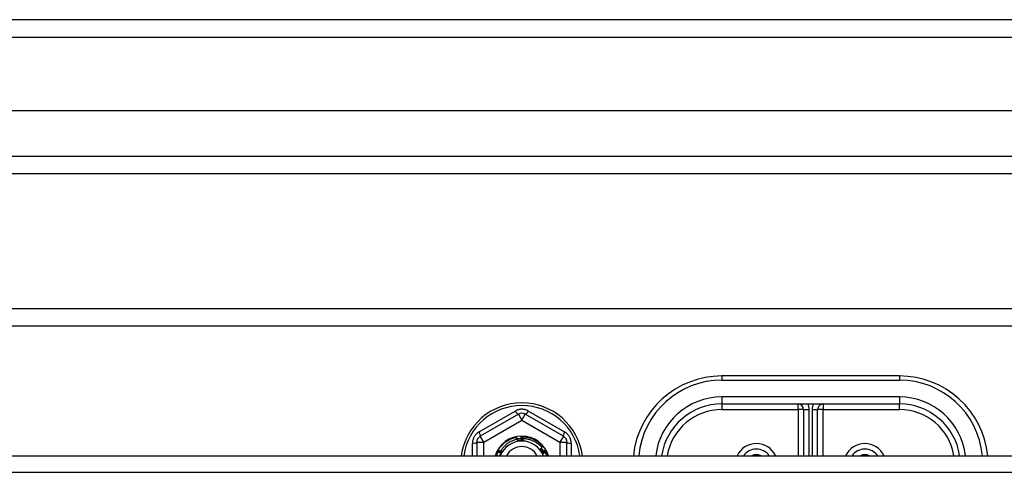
# Model space of a CAD drawing. Header units: inches. Extents: x 96 to 240, y 74 to 100.
# Tile 52 of 65: x 204.16 to 209.7, y 96.66 to 99.2. Entities that reach past the tile are written whole.
import ezdxf

# ---------------------------------------------------------------- set-up
doc = ezdxf.new("R2010")
doc.units = ezdxf.units.IN
doc.header["$MEASUREMENT"] = 0
doc.layers.add('Visible Edges(ANSI)', color=7, linetype='Continuous', lineweight=25)
doc.layers.add('Visible Tangent Edges(ANSI)', color=7, linetype='Continuous', lineweight=25)

msp = doc.modelspace()

# ---------------------------------------------------------------- linework, layer by layer
at = {"layer": 'Visible Edges(ANSI)'}
for p, q in [((240.0087, 99.202), (168.2067, 99.202)), ((239.399, 98.6902), (168.8163, 98.6902)), ((239.2105, 98.3358), (169.0048, 98.3358)), ((233.9827, 97.577), (183.2327, 97.577)), ((209.1077, 97.199), (208.1077, 97.199)), ((208.1077, 97.0415), (209.1077, 97.0415)), ((206.963, 96.9838), (206.7484, 96.86)), ((207.2169, 96.86), (207.0023, 96.9838)), ((208.5683, 97.01), (208.5683, 96.7505)), ((208.647, 96.7505), (208.647, 97.01)), ((206.9797, 96.8575), (206.9801, 96.8575)), ((206.9848, 96.8575), (206.9852, 96.8575)), ((206.7287, 96.8259), (206.7287, 96.7505)), ((207.2366, 96.7505), (207.2366, 96.8259)), ((168.9738, 96.7505), (238.6077, 96.7505)), ((206.8469, 96.7779), (206.8471, 96.7783)), ((206.8495, 96.7823), (206.8497, 96.7827)), ((207.1154, 96.783), (207.1156, 96.7826)), ((207.118, 96.7786), (207.1182, 96.7782))]:
    msp.add_line(p, q, dxfattribs=at)
at = {"layer": 'Visible Edges(ANSI)', "flags": 128}
for points in [[(206.8497, 96.7827), (206.8526, 96.7873), (206.8557, 96.7918), (206.8589, 96.7962), (206.8623, 96.8004), (206.8658, 96.8046), (206.8695, 96.8086), (206.8733, 96.8125), (206.8772, 96.8163), (206.8813, 96.8199), (206.8855, 96.8234), (206.8898, 96.8267), (206.8942, 96.8299), (206.8987, 96.8329), (206.9033, 96.8357), (206.9081, 96.8384), (206.9129, 96.841), (206.9178, 96.8433), (206.9228, 96.8455), (206.9278, 96.8475), (206.933, 96.8493), (206.9382, 96.851), (206.9434, 96.8525), (206.9487, 96.8537), (206.954, 96.8548)], [(206.9562, 96.843), (206.9561, 96.8435), (206.956, 96.844), (206.9559, 96.8445), (206.9558, 96.845), (206.9557, 96.8455), (206.9557, 96.846), (206.9556, 96.8464), (206.9555, 96.8469), (206.9554, 96.8474), (206.9553, 96.8479), (206.9552, 96.8484), (206.9551, 96.8489), (206.955, 96.8494), (206.9549, 96.8499), (206.9548, 96.8504), (206.9548, 96.8509), (206.9547, 96.8514), (206.9546, 96.8519), (206.9545, 96.8524), (206.9544, 96.8529), (206.9543, 96.8534), (206.9542, 96.8538), (206.9541, 96.8543), (206.954, 96.8548)], [(206.9557, 96.8458), (206.9567, 96.846), (206.9577, 96.8462), (206.9587, 96.8463), (206.9597, 96.8464), (206.9607, 96.8466), (206.9617, 96.8467), (206.9627, 96.8468), (206.9637, 96.8469), (206.9647, 96.847), (206.9657, 96.8471), (206.9668, 96.8472), (206.9678, 96.8473), (206.9688, 96.8473), (206.9698, 96.8474), (206.9708, 96.8475), (206.9718, 96.8475), (206.9728, 96.8476), (206.9738, 96.8476), (206.9749, 96.8476), (206.9759, 96.8477), (206.9769, 96.8477), (206.9779, 96.8477), (206.9789, 96.8477), (206.9799, 96.8477)], [(206.9774, 96.8477), (206.9775, 96.8471), (206.9777, 96.8466), (206.9778, 96.8461), (206.9779, 96.8455), (206.9781, 96.845), (206.9782, 96.8445), (206.9783, 96.8439), (206.9784, 96.8434), (206.9786, 96.8429), (206.9787, 96.8423), (206.9788, 96.8418), (206.9789, 96.8413), (206.9791, 96.8407), (206.9792, 96.8402), (206.9793, 96.8397), (206.9794, 96.8391), (206.9796, 96.8386), (206.9797, 96.838), (206.9798, 96.8375), (206.9799, 96.837), (206.9801, 96.8364), (206.9802, 96.8359), (206.9803, 96.8354), (206.9804, 96.8348)], [(206.9804, 96.8348), (206.9804, 96.8358), (206.9803, 96.8367), (206.9803, 96.8377), (206.9803, 96.8386), (206.9802, 96.8395), (206.9802, 96.8405), (206.9801, 96.8414), (206.9801, 96.8424), (206.9801, 96.8433), (206.98, 96.8443), (206.98, 96.8452), (206.98, 96.8461), (206.98, 96.8471), (206.9799, 96.848), (206.9799, 96.849), (206.9799, 96.8499), (206.9798, 96.8509), (206.9798, 96.8518), (206.9798, 96.8527), (206.9798, 96.8537), (206.9798, 96.8546), (206.9797, 96.8556), (206.9797, 96.8565), (206.9797, 96.8575)], [(206.9801, 96.8575), (206.9803, 96.8575), (206.9805, 96.8575), (206.9807, 96.8575), (206.9809, 96.8575), (206.9811, 96.8575), (206.9813, 96.8575), (206.9815, 96.8575), (206.9817, 96.8575), (206.9819, 96.8575), (206.9821, 96.8575), (206.9823, 96.8575), (206.9825, 96.8575), (206.9827, 96.8575), (206.9829, 96.8575), (206.9831, 96.8575), (206.9833, 96.8575), (206.9835, 96.8575), (206.9837, 96.8575), (206.9838, 96.8575), (206.984, 96.8575), (206.9842, 96.8575), (206.9844, 96.8575), (206.9846, 96.8575), (206.9848, 96.8575)], [(206.9801, 96.8575), (206.9803, 96.8565), (206.9805, 96.8556), (206.9807, 96.8546), (206.9809, 96.8537), (206.9812, 96.8528), (206.9814, 96.8518), (206.9816, 96.8509), (206.9818, 96.8499), (206.982, 96.849), (206.9822, 96.8481), (206.9823, 96.8471), (206.9825, 96.8462), (206.9827, 96.8452), (206.9829, 96.8443), (206.9831, 96.8433), (206.9833, 96.8424), (206.9835, 96.8415), (206.9837, 96.8405), (206.9839, 96.8396), (206.9841, 96.8386), (206.9842, 96.8377), (206.9844, 96.8367), (206.9846, 96.8358), (206.9848, 96.8348)], [(206.9848, 96.8348), (206.9848, 96.8358), (206.9848, 96.8367), (206.9848, 96.8377), (206.9848, 96.8386), (206.9847, 96.8396), (206.9847, 96.8405), (206.9847, 96.8414), (206.9847, 96.8424), (206.9847, 96.8433), (206.9847, 96.8443), (206.9847, 96.8452), (206.9847, 96.8462), (206.9847, 96.8471), (206.9847, 96.848), (206.9847, 96.849), (206.9847, 96.8499), (206.9847, 96.8509), (206.9848, 96.8518), (206.9848, 96.8528), (206.9848, 96.8537), (206.9848, 96.8546), (206.9848, 96.8556), (206.9848, 96.8565), (206.9848, 96.8575)], [(206.9852, 96.8575), (206.9907, 96.8573), (206.9961, 96.8569), (207.0015, 96.8563), (207.0069, 96.8556), (207.0123, 96.8546), (207.0176, 96.8535), (207.0229, 96.8522), (207.0281, 96.8507), (207.0333, 96.849), (207.0384, 96.8472), (207.0434, 96.8451), (207.0484, 96.8429), (207.0533, 96.8405), (207.0581, 96.838), (207.0628, 96.8352), (207.0674, 96.8324), (207.0719, 96.8293), (207.0763, 96.8261), (207.0806, 96.8227), (207.0848, 96.8192), (207.0888, 96.8156), (207.0927, 96.8118), (207.0965, 96.8079), (207.1002, 96.8038)], [(206.9852, 96.8575), (206.9854, 96.8565), (206.9856, 96.8556), (206.9858, 96.8546), (206.9859, 96.8537), (206.9861, 96.8527), (206.9863, 96.8518), (206.9865, 96.8508), (206.9866, 96.8499), (206.9868, 96.8489), (206.987, 96.848), (206.9871, 96.847), (206.9873, 96.8461), (206.9875, 96.8451), (206.9876, 96.8442), (206.9878, 96.8433), (206.9879, 96.8423), (206.9881, 96.8414), (206.9882, 96.8404), (206.9884, 96.8394), (206.9886, 96.8385), (206.9887, 96.8375), (206.9889, 96.8366), (206.989, 96.8356), (206.9892, 96.8347)], [(206.9892, 96.8347), (206.9892, 96.8352), (206.9892, 96.8357), (206.9892, 96.8361), (206.9892, 96.8366), (206.9892, 96.8371), (206.9892, 96.8376), (206.9892, 96.8381), (206.9893, 96.8385), (206.9893, 96.839), (206.9893, 96.8395), (206.9893, 96.84), (206.9893, 96.8404), (206.9893, 96.8409), (206.9893, 96.8414), (206.9893, 96.8419), (206.9894, 96.8424), (206.9894, 96.8428), (206.9894, 96.8433), (206.9894, 96.8438), (206.9894, 96.8443), (206.9894, 96.8448), (206.9894, 96.8452), (206.9895, 96.8457), (206.9895, 96.8462)], [(207.0961, 96.7965), (207.0927, 96.8002), (207.0892, 96.8038), (207.0855, 96.8073), (207.0818, 96.8107), (207.0779, 96.8139), (207.0739, 96.817), (207.0698, 96.82), (207.0656, 96.8228), (207.0613, 96.8255), (207.057, 96.828), (207.0525, 96.8304), (207.048, 96.8326), (207.0434, 96.8346), (207.0387, 96.8365), (207.034, 96.8382), (207.0292, 96.8398), (207.0243, 96.8412), (207.0194, 96.8424), (207.0145, 96.8435), (207.0095, 96.8444), (207.0045, 96.8451), (206.9995, 96.8457), (206.9945, 96.846), (206.9895, 96.8462)], [(206.9895, 96.8462), (206.9896, 96.8457), (206.9896, 96.8452), (206.9897, 96.8446), (206.9898, 96.8441), (206.9899, 96.8436), (206.99, 96.8431), (206.99, 96.8425), (206.9901, 96.842), (206.9902, 96.8415), (206.9903, 96.841), (206.9904, 96.8404), (206.9904, 96.8399), (206.9905, 96.8394), (206.9906, 96.8389), (206.9907, 96.8384), (206.9908, 96.8378), (206.9908, 96.8373), (206.9909, 96.8368), (206.991, 96.8363), (206.9911, 96.8357), (206.9911, 96.8352), (206.9912, 96.8347), (206.9913, 96.8342), (206.9914, 96.8336)], [(206.9582, 96.8434), (206.9534, 96.8424), (206.9487, 96.8412), (206.944, 96.8398), (206.9394, 96.8383), (206.9349, 96.8366), (206.9304, 96.8348), (206.9259, 96.8328), (206.9215, 96.8307), (206.9172, 96.8284), (206.913, 96.826), (206.9089, 96.8234), (206.9048, 96.8207), (206.9009, 96.8178), (206.897, 96.8148), (206.8933, 96.8117), (206.8897, 96.8085), (206.8862, 96.8051), (206.8828, 96.8017), (206.8795, 96.7981), (206.8763, 96.7944), (206.8733, 96.7905), (206.8704, 96.7866), (206.8677, 96.7826), (206.865, 96.7785)], [(206.9599, 96.8319), (206.9598, 96.8324), (206.9598, 96.8329), (206.9597, 96.8334), (206.9596, 96.8339), (206.9596, 96.8343), (206.9595, 96.8348), (206.9594, 96.8353), (206.9593, 96.8358), (206.9593, 96.8362), (206.9592, 96.8367), (206.9591, 96.8372), (206.9591, 96.8377), (206.959, 96.8382), (206.9589, 96.8386), (206.9588, 96.8391), (206.9588, 96.8396), (206.9587, 96.8401), (206.9586, 96.8405), (206.9586, 96.841), (206.9585, 96.8415), (206.9584, 96.842), (206.9583, 96.8425), (206.9583, 96.8429), (206.9582, 96.8434)], [(206.976, 96.8367), (206.9753, 96.8366), (206.9746, 96.8366), (206.974, 96.8365), (206.9733, 96.8365), (206.9726, 96.8364), (206.9719, 96.8364), (206.9712, 96.8363), (206.9705, 96.8363), (206.9698, 96.8362), (206.9691, 96.8361), (206.9684, 96.8361), (206.9677, 96.836), (206.967, 96.8359), (206.9664, 96.8358), (206.9657, 96.8357), (206.965, 96.8357), (206.9643, 96.8356), (206.9636, 96.8355), (206.9629, 96.8354), (206.9622, 96.8353), (206.9615, 96.8352), (206.9609, 96.835), (206.9602, 96.8349), (206.9595, 96.8348)], [(206.9914, 96.8336), (206.99, 96.8337), (206.9887, 96.8338), (206.9874, 96.8338), (206.9861, 96.8339), (206.9848, 96.8339), (206.9835, 96.8339), (206.9822, 96.8339), (206.9808, 96.8339), (206.9795, 96.8339), (206.9782, 96.8338), (206.9769, 96.8338), (206.9756, 96.8337), (206.9743, 96.8337), (206.973, 96.8336), (206.9716, 96.8335), (206.9703, 96.8333), (206.969, 96.8332), (206.9677, 96.8331), (206.9664, 96.8329), (206.9651, 96.8327), (206.9638, 96.8326), (206.9625, 96.8324), (206.9612, 96.8322), (206.9599, 96.8319)], [(206.9914, 96.8336), (206.99, 96.8336), (206.9887, 96.8335), (206.9874, 96.8334), (206.9861, 96.8333), (206.9848, 96.8333), (206.9835, 96.8332), (206.9822, 96.8331), (206.9809, 96.8331), (206.9796, 96.833), (206.9783, 96.8329), (206.9769, 96.8329), (206.9756, 96.8328), (206.9743, 96.8327), (206.973, 96.8327), (206.9717, 96.8326), (206.9704, 96.8325), (206.9691, 96.8324), (206.9678, 96.8324), (206.9664, 96.8323), (206.9651, 96.8322), (206.9638, 96.8322), (206.9625, 96.8321), (206.9612, 96.832), (206.9599, 96.8319)], [(206.9623, 96.8353), (206.9623, 96.8352), (206.9624, 96.8351), (206.9624, 96.835), (206.9624, 96.835), (206.9624, 96.8349), (206.9625, 96.8348), (206.9625, 96.8347), (206.9625, 96.8346), (206.9626, 96.8346), (206.9626, 96.8345), (206.9626, 96.8344), (206.9626, 96.8343), (206.9627, 96.8343), (206.9627, 96.8342), (206.9627, 96.8341), (206.9628, 96.834), (206.9628, 96.8339), (206.9628, 96.8339), (206.9629, 96.8338), (206.9629, 96.8337), (206.9629, 96.8336), (206.9629, 96.8335), (206.963, 96.8335), (206.963, 96.8334)], [(206.963, 96.8334), (206.963, 96.8335), (206.963, 96.8336), (206.963, 96.8336), (206.9629, 96.8337), (206.9629, 96.8338), (206.9629, 96.8339), (206.9629, 96.834), (206.9629, 96.834), (206.9629, 96.8341), (206.9629, 96.8342), (206.9628, 96.8343), (206.9628, 96.8344), (206.9628, 96.8344), (206.9628, 96.8345), (206.9628, 96.8346), (206.9628, 96.8347), (206.9628, 96.8348), (206.9627, 96.8348), (206.9627, 96.8349), (206.9627, 96.835), (206.9627, 96.8351), (206.9627, 96.8352), (206.9627, 96.8352), (206.9627, 96.8353)], [(206.9667, 96.8359), (206.9667, 96.8358), (206.9668, 96.8357), (206.9668, 96.8356), (206.9668, 96.8356), (206.9668, 96.8355), (206.9669, 96.8354), (206.9669, 96.8353), (206.9669, 96.8352), (206.9669, 96.8352), (206.967, 96.8351), (206.967, 96.835), (206.967, 96.8349), (206.967, 96.8348), (206.9671, 96.8348), (206.9671, 96.8347), (206.9671, 96.8346), (206.9671, 96.8345), (206.9672, 96.8344), (206.9672, 96.8344), (206.9672, 96.8343), (206.9673, 96.8342), (206.9673, 96.8341), (206.9673, 96.834), (206.9673, 96.834)], [(206.9673, 96.834), (206.9673, 96.834), (206.9673, 96.8341), (206.9673, 96.8342), (206.9673, 96.8343), (206.9673, 96.8344), (206.9673, 96.8345), (206.9673, 96.8345), (206.9672, 96.8346), (206.9672, 96.8347), (206.9672, 96.8348), (206.9672, 96.8349), (206.9672, 96.8349), (206.9672, 96.835), (206.9672, 96.8351), (206.9672, 96.8352), (206.9671, 96.8353), (206.9671, 96.8353), (206.9671, 96.8354), (206.9671, 96.8355), (206.9671, 96.8356), (206.9671, 96.8357), (206.9671, 96.8358), (206.9671, 96.8358), (206.9671, 96.8359)], [(206.9711, 96.8363), (206.9711, 96.8362), (206.9712, 96.8362), (206.9712, 96.8361), (206.9712, 96.836), (206.9712, 96.8359), (206.9713, 96.8358), (206.9713, 96.8358), (206.9713, 96.8357), (206.9713, 96.8356), (206.9714, 96.8355), (206.9714, 96.8354), (206.9714, 96.8354), (206.9714, 96.8353), (206.9714, 96.8352), (206.9715, 96.8351), (206.9715, 96.835), (206.9715, 96.835), (206.9715, 96.8349), (206.9716, 96.8348), (206.9716, 96.8347), (206.9716, 96.8346), (206.9716, 96.8346), (206.9717, 96.8345), (206.9717, 96.8344)], [(206.9717, 96.8344), (206.9717, 96.8345), (206.9717, 96.8346), (206.9717, 96.8346), (206.9716, 96.8347), (206.9716, 96.8348), (206.9716, 96.8349), (206.9716, 96.835), (206.9716, 96.8351), (206.9716, 96.8351), (206.9716, 96.8352), (206.9716, 96.8353), (206.9716, 96.8354), (206.9716, 96.8355), (206.9716, 96.8355), (206.9715, 96.8356), (206.9715, 96.8357), (206.9715, 96.8358), (206.9715, 96.8359), (206.9715, 96.8359), (206.9715, 96.836), (206.9715, 96.8361), (206.9715, 96.8362), (206.9715, 96.8363), (206.9715, 96.8364)], [(206.9755, 96.8366), (206.9756, 96.8366), (206.9756, 96.8365), (206.9756, 96.8364), (206.9756, 96.8363), (206.9756, 96.8362), (206.9757, 96.8361), (206.9757, 96.8361), (206.9757, 96.836), (206.9757, 96.8359), (206.9758, 96.8358), (206.9758, 96.8357), (206.9758, 96.8357), (206.9758, 96.8356), (206.9758, 96.8355), (206.9759, 96.8354), (206.9759, 96.8353), (206.9759, 96.8353), (206.9759, 96.8352), (206.9759, 96.8351), (206.976, 96.835), (206.976, 96.8349), (206.976, 96.8348), (206.976, 96.8348), (206.9761, 96.8347)], [(206.9761, 96.8347), (206.976, 96.8348), (206.976, 96.8349), (206.976, 96.8349), (206.976, 96.835), (206.976, 96.8351), (206.976, 96.8352), (206.976, 96.8353), (206.976, 96.8353), (206.976, 96.8354), (206.976, 96.8355), (206.976, 96.8356), (206.976, 96.8357), (206.976, 96.8358), (206.976, 96.8358), (206.976, 96.8359), (206.9759, 96.836), (206.9759, 96.8361), (206.9759, 96.8362), (206.9759, 96.8362), (206.9759, 96.8363), (206.9759, 96.8364), (206.9759, 96.8365), (206.9759, 96.8366), (206.9759, 96.8367)], [(207.0838, 96.7867), (207.0843, 96.7871), (207.0849, 96.7875), (207.0854, 96.7879), (207.0859, 96.7883), (207.0864, 96.7887), (207.0869, 96.7891), (207.0874, 96.7895), (207.0879, 96.7899), (207.0885, 96.7903), (207.089, 96.7907), (207.0895, 96.7911), (207.09, 96.7915), (207.0905, 96.792), (207.091, 96.7924), (207.0915, 96.7928), (207.092, 96.7932), (207.0925, 96.7936), (207.093, 96.794), (207.0935, 96.7944), (207.0941, 96.7948), (207.0946, 96.7952), (207.0951, 96.7957), (207.0956, 96.7961), (207.0961, 96.7965)], [(207.0919, 96.7931), (207.0924, 96.7924), (207.093, 96.7917), (207.0935, 96.791), (207.094, 96.7903), (207.0945, 96.7896), (207.0951, 96.7889), (207.0956, 96.7882), (207.0961, 96.7875), (207.0966, 96.7867), (207.0971, 96.786), (207.0976, 96.7853), (207.0981, 96.7846), (207.0986, 96.7839), (207.099, 96.7831), (207.0995, 96.7824), (207.1, 96.7817), (207.1005, 96.7809), (207.1009, 96.7802), (207.1014, 96.7794), (207.1018, 96.7787), (207.1023, 96.778), (207.1027, 96.7772), (207.1032, 96.7765), (207.1036, 96.7757)], [(207.0941, 96.7987), (207.0944, 96.7989), (207.0946, 96.7991), (207.0949, 96.7993), (207.0951, 96.7995), (207.0954, 96.7997), (207.0956, 96.7999), (207.0959, 96.8002), (207.0961, 96.8004), (207.0964, 96.8006), (207.0966, 96.8008), (207.0969, 96.801), (207.0971, 96.8012), (207.0974, 96.8015), (207.0977, 96.8017), (207.0979, 96.8019), (207.0982, 96.8021), (207.0984, 96.8023), (207.0987, 96.8025), (207.0989, 96.8028), (207.0992, 96.803), (207.0994, 96.8032), (207.0997, 96.8034), (207.0999, 96.8036), (207.1002, 96.8038)], [(206.8349, 96.7505), (206.8349, 96.7506), (206.835, 96.7508), (206.8351, 96.751), (206.8351, 96.7511), (206.8352, 96.7513), (206.8352, 96.7514), (206.8353, 96.7516), (206.8353, 96.7518), (206.8354, 96.7519), (206.8354, 96.7521), (206.8355, 96.7523), (206.8356, 96.7524), (206.8356, 96.7526), (206.8357, 96.7528), (206.8357, 96.7529), (206.8358, 96.7531), (206.8358, 96.7533), (206.8359, 96.7534), (206.836, 96.7536), (206.836, 96.7538), (206.8361, 96.7539), (206.8361, 96.7541), (206.8362, 96.7542), (206.8362, 96.7544)], [(206.8471, 96.7505), (206.8467, 96.7506), (206.8462, 96.7508), (206.8458, 96.751), (206.8453, 96.7511), (206.8449, 96.7513), (206.8444, 96.7515), (206.844, 96.7516), (206.8435, 96.7518), (206.843, 96.752), (206.8426, 96.7521), (206.8421, 96.7523), (206.8417, 96.7525), (206.8412, 96.7526), (206.8408, 96.7528), (206.8403, 96.7529), (206.8399, 96.7531), (206.8394, 96.7533), (206.839, 96.7534), (206.8385, 96.7536), (206.8381, 96.7538), (206.8376, 96.7539), (206.8372, 96.7541), (206.8367, 96.7542), (206.8362, 96.7544)], [(206.841, 96.7527), (206.8414, 96.7537), (206.8418, 96.7546), (206.8422, 96.7556), (206.8426, 96.7566), (206.843, 96.7575), (206.8434, 96.7585), (206.8438, 96.7594), (206.8442, 96.7604), (206.8447, 96.7613), (206.8451, 96.7623), (206.8455, 96.7632), (206.846, 96.7641), (206.8465, 96.7651), (206.8469, 96.766), (206.8474, 96.7669), (206.8479, 96.7678), (206.8484, 96.7688), (206.8488, 96.7697), (206.8493, 96.7706), (206.8498, 96.7715), (206.8504, 96.7724), (206.8509, 96.7733), (206.8514, 96.7742), (206.8519, 96.7751)], [(206.8668, 96.7671), (206.866, 96.7675), (206.8652, 96.768), (206.8643, 96.7684), (206.8635, 96.7689), (206.8627, 96.7693), (206.8618, 96.7698), (206.861, 96.7702), (206.8602, 96.7706), (206.8593, 96.7711), (206.8585, 96.7715), (206.8577, 96.772), (206.8569, 96.7724), (206.856, 96.7729), (206.8552, 96.7733), (206.8544, 96.7738), (206.8535, 96.7742), (206.8527, 96.7747), (206.8519, 96.7752), (206.8511, 96.7756), (206.8502, 96.7761), (206.8494, 96.7765), (206.8486, 96.777), (206.8478, 96.7775), (206.8469, 96.7779)], [(206.8471, 96.7783), (206.8472, 96.7784), (206.8473, 96.7786), (206.8474, 96.7788), (206.8475, 96.779), (206.8476, 96.7791), (206.8477, 96.7793), (206.8478, 96.7795), (206.8479, 96.7796), (206.848, 96.7798), (206.8481, 96.78), (206.8482, 96.7801), (206.8483, 96.7803), (206.8484, 96.7805), (206.8485, 96.7807), (206.8486, 96.7808), (206.8487, 96.781), (206.8488, 96.7812), (206.8489, 96.7813), (206.849, 96.7815), (206.8491, 96.7817), (206.8492, 96.7818), (206.8493, 96.782), (206.8494, 96.7822), (206.8495, 96.7823)], [(206.8471, 96.7783), (206.8481, 96.778), (206.849, 96.7777), (206.8499, 96.7774), (206.8508, 96.7771), (206.8517, 96.7768), (206.8526, 96.7765), (206.8536, 96.7762), (206.8545, 96.7759), (206.8554, 96.7756), (206.8563, 96.7753), (206.8572, 96.775), (206.8581, 96.7747), (206.859, 96.7744), (206.8599, 96.774), (206.8609, 96.7737), (206.8618, 96.7734), (206.8627, 96.7731), (206.8636, 96.7728), (206.8645, 96.7725), (206.8654, 96.7722), (206.8663, 96.7718), (206.8672, 96.7715), (206.8681, 96.7712), (206.869, 96.7709)], [(206.869, 96.7709), (206.8682, 96.7714), (206.8674, 96.7718), (206.8666, 96.7723), (206.8658, 96.7728), (206.8649, 96.7732), (206.8641, 96.7737), (206.8633, 96.7742), (206.8625, 96.7746), (206.8617, 96.7751), (206.8609, 96.7756), (206.8601, 96.7761), (206.8592, 96.7765), (206.8584, 96.777), (206.8576, 96.7775), (206.8568, 96.778), (206.856, 96.7785), (206.8552, 96.7789), (206.8544, 96.7794), (206.8536, 96.7799), (206.8527, 96.7804), (206.8519, 96.7809), (206.8511, 96.7814), (206.8503, 96.7819), (206.8495, 96.7823)], [(206.8497, 96.7827), (206.8506, 96.7824), (206.8515, 96.782), (206.8524, 96.7817), (206.8534, 96.7814), (206.8543, 96.7811), (206.8552, 96.7807), (206.8561, 96.7804), (206.857, 96.7801), (206.8579, 96.7797), (206.8588, 96.7794), (206.8597, 96.7791), (206.8606, 96.7787), (206.8615, 96.7784), (206.8624, 96.778), (206.8633, 96.7777), (206.8642, 96.7774), (206.8651, 96.777), (206.866, 96.7767), (206.8669, 96.7763), (206.8678, 96.776), (206.8687, 96.7756), (206.8696, 96.7753), (206.8705, 96.7749), (206.8714, 96.7746)], [(206.8502, 96.7722), (206.8509, 96.772), (206.8516, 96.7718), (206.8523, 96.7716), (206.853, 96.7714), (206.8537, 96.7712), (206.8544, 96.7709), (206.8551, 96.7707), (206.8558, 96.7705), (206.8565, 96.7703), (206.8572, 96.7701), (206.8578, 96.7699), (206.8585, 96.7697), (206.8592, 96.7695), (206.8599, 96.7693), (206.8606, 96.7691), (206.8613, 96.7688), (206.862, 96.7686), (206.8627, 96.7684), (206.8634, 96.7682), (206.8641, 96.768), (206.8648, 96.7678), (206.8655, 96.7675), (206.8661, 96.7673), (206.8668, 96.7671)], [(206.863, 96.7642), (206.8628, 96.7637), (206.8625, 96.7631), (206.8622, 96.7626), (206.8619, 96.762), (206.8616, 96.7614), (206.8613, 96.7609), (206.8611, 96.7603), (206.8608, 96.7597), (206.8605, 96.7592), (206.8603, 96.7586), (206.86, 96.758), (206.8597, 96.7574), (206.8595, 96.7569), (206.8592, 96.7563), (206.859, 96.7557), (206.8587, 96.7551), (206.8585, 96.7545), (206.8582, 96.754), (206.858, 96.7534), (206.8578, 96.7528), (206.8575, 96.7522), (206.8573, 96.7516), (206.8571, 96.751), (206.8568, 96.7505)], [(206.8573, 96.7517), (206.8574, 96.7517), (206.8575, 96.7517), (206.8576, 96.7516), (206.8576, 96.7516), (206.8577, 96.7516), (206.8578, 96.7516), (206.8579, 96.7516), (206.858, 96.7516), (206.8581, 96.7516), (206.8581, 96.7515), (206.8582, 96.7515), (206.8583, 96.7515), (206.8584, 96.7515), (206.8585, 96.7515), (206.8585, 96.7515), (206.8586, 96.7515), (206.8587, 96.7514), (206.8588, 96.7514), (206.8589, 96.7514), (206.859, 96.7514), (206.859, 96.7514), (206.8591, 96.7514), (206.8592, 96.7514), (206.8593, 96.7513)], [(206.8593, 96.7513), (206.8592, 96.7514), (206.8591, 96.7514), (206.8591, 96.7514), (206.859, 96.7515), (206.8589, 96.7515), (206.8588, 96.7515), (206.8587, 96.7515), (206.8587, 96.7516), (206.8586, 96.7516), (206.8585, 96.7516), (206.8584, 96.7516), (206.8584, 96.7517), (206.8583, 96.7517), (206.8582, 96.7517), (206.8581, 96.7518), (206.8581, 96.7518), (206.858, 96.7518), (206.8579, 96.7518), (206.8578, 96.7519), (206.8577, 96.7519), (206.8577, 96.7519), (206.8576, 96.752), (206.8575, 96.752), (206.8574, 96.752)], [(206.859, 96.7558), (206.8591, 96.7558), (206.8592, 96.7558), (206.8593, 96.7557), (206.8593, 96.7557), (206.8594, 96.7557), (206.8595, 96.7557), (206.8596, 96.7557), (206.8597, 96.7556), (206.8598, 96.7556), (206.8598, 96.7556), (206.8599, 96.7556), (206.86, 96.7556), (206.8601, 96.7556), (206.8602, 96.7555), (206.8602, 96.7555), (206.8603, 96.7555), (206.8604, 96.7555), (206.8605, 96.7555), (206.8606, 96.7555), (206.8607, 96.7554), (206.8607, 96.7554), (206.8608, 96.7554), (206.8609, 96.7554), (206.861, 96.7554)], [(206.861, 96.7554), (206.8609, 96.7554), (206.8608, 96.7554), (206.8608, 96.7555), (206.8607, 96.7555), (206.8606, 96.7555), (206.8605, 96.7556), (206.8604, 96.7556), (206.8604, 96.7556), (206.8603, 96.7556), (206.8602, 96.7557), (206.8601, 96.7557), (206.8601, 96.7557), (206.86, 96.7558), (206.8599, 96.7558), (206.8598, 96.7558), (206.8598, 96.7559), (206.8597, 96.7559), (206.8596, 96.7559), (206.8595, 96.756), (206.8595, 96.756), (206.8594, 96.756), (206.8593, 96.756), (206.8592, 96.7561), (206.8592, 96.7561)], [(206.873, 96.7753), (206.8723, 96.7744), (206.8717, 96.7734), (206.8711, 96.7724), (206.8704, 96.7714), (206.8698, 96.7704), (206.8692, 96.7694), (206.8686, 96.7684), (206.8681, 96.7674), (206.8675, 96.7663), (206.8669, 96.7653), (206.8663, 96.7643), (206.8658, 96.7632), (206.8653, 96.7622), (206.8647, 96.7612), (206.8642, 96.7601), (206.8637, 96.7591), (206.8632, 96.758), (206.8627, 96.7569), (206.8622, 96.7559), (206.8617, 96.7548), (206.8613, 96.7537), (206.8608, 96.7526), (206.8604, 96.7515), (206.8599, 96.7505)], [(206.873, 96.7753), (206.8725, 96.7743), (206.8719, 96.7733), (206.8714, 96.7722), (206.8709, 96.7712), (206.8704, 96.7702), (206.8698, 96.7691), (206.8693, 96.7681), (206.8688, 96.7671), (206.8683, 96.766), (206.8677, 96.765), (206.8672, 96.7639), (206.8667, 96.7629), (206.8661, 96.7619), (206.8656, 96.7608), (206.8651, 96.7598), (206.8646, 96.7587), (206.864, 96.7577), (206.8635, 96.7567), (206.863, 96.7556), (206.8624, 96.7546), (206.8619, 96.7536), (206.8614, 96.7525), (206.8609, 96.7515), (206.8603, 96.7505)], [(206.8609, 96.7598), (206.8609, 96.7598), (206.861, 96.7598), (206.8611, 96.7598), (206.8612, 96.7597), (206.8613, 96.7597), (206.8613, 96.7597), (206.8614, 96.7597), (206.8615, 96.7597), (206.8616, 96.7596), (206.8617, 96.7596), (206.8617, 96.7596), (206.8618, 96.7596), (206.8619, 96.7596), (206.862, 96.7595), (206.8621, 96.7595), (206.8622, 96.7595), (206.8622, 96.7595), (206.8623, 96.7595), (206.8624, 96.7594), (206.8625, 96.7594), (206.8626, 96.7594), (206.8626, 96.7594), (206.8627, 96.7594), (206.8628, 96.7593)], [(206.8628, 96.7593), (206.8627, 96.7594), (206.8627, 96.7594), (206.8626, 96.7594), (206.8625, 96.7595), (206.8624, 96.7595), (206.8624, 96.7595), (206.8623, 96.7596), (206.8622, 96.7596), (206.8621, 96.7596), (206.8621, 96.7597), (206.862, 96.7597), (206.8619, 96.7597), (206.8618, 96.7598), (206.8618, 96.7598), (206.8617, 96.7598), (206.8616, 96.7599), (206.8615, 96.7599), (206.8615, 96.7599), (206.8614, 96.76), (206.8613, 96.76), (206.8612, 96.76), (206.8612, 96.7601), (206.8611, 96.7601), (206.861, 96.7601)], [(206.8628, 96.7638), (206.8629, 96.7638), (206.863, 96.7638), (206.8631, 96.7637), (206.8631, 96.7637), (206.8632, 96.7637), (206.8633, 96.7637), (206.8634, 96.7636), (206.8635, 96.7636), (206.8635, 96.7636), (206.8636, 96.7636), (206.8637, 96.7636), (206.8638, 96.7635), (206.8639, 96.7635), (206.864, 96.7635), (206.864, 96.7635), (206.8641, 96.7634), (206.8642, 96.7634), (206.8643, 96.7634), (206.8644, 96.7634), (206.8644, 96.7634), (206.8645, 96.7633), (206.8646, 96.7633), (206.8647, 96.7633), (206.8648, 96.7633)], [(206.8648, 96.7633), (206.8647, 96.7633), (206.8646, 96.7633), (206.8645, 96.7634), (206.8645, 96.7634), (206.8644, 96.7634), (206.8643, 96.7635), (206.8642, 96.7635), (206.8642, 96.7635), (206.8641, 96.7636), (206.864, 96.7636), (206.8639, 96.7637), (206.8639, 96.7637), (206.8638, 96.7637), (206.8637, 96.7638), (206.8636, 96.7638), (206.8636, 96.7638), (206.8635, 96.7639), (206.8634, 96.7639), (206.8634, 96.7639), (206.8633, 96.764), (206.8632, 96.764), (206.8631, 96.764), (206.8631, 96.7641), (206.863, 96.7641)], [(206.865, 96.7785), (206.8654, 96.7784), (206.8657, 96.7782), (206.866, 96.7781), (206.8664, 96.778), (206.8667, 96.7778), (206.867, 96.7777), (206.8674, 96.7776), (206.8677, 96.7775), (206.868, 96.7773), (206.8684, 96.7772), (206.8687, 96.7771), (206.869, 96.7769), (206.8694, 96.7768), (206.8697, 96.7767), (206.87, 96.7765), (206.8703, 96.7764), (206.8707, 96.7763), (206.871, 96.7761), (206.8713, 96.776), (206.8717, 96.7759), (206.872, 96.7757), (206.8723, 96.7756), (206.8727, 96.7755), (206.873, 96.7753)], [(206.8714, 96.7746), (206.8711, 96.7747), (206.8708, 96.7749), (206.8706, 96.7751), (206.8703, 96.7752), (206.8701, 96.7754), (206.8698, 96.7756), (206.8695, 96.7757), (206.8693, 96.7759), (206.869, 96.776), (206.8687, 96.7762), (206.8685, 96.7764), (206.8682, 96.7765), (206.8679, 96.7767), (206.8677, 96.7769), (206.8674, 96.777), (206.8672, 96.7772), (206.8669, 96.7773), (206.8666, 96.7775), (206.8664, 96.7777), (206.8661, 96.7778), (206.8658, 96.778), (206.8656, 96.7782), (206.8653, 96.7783), (206.865, 96.7785)], [(207.101, 96.7603), (207.1003, 96.7614), (207.0996, 96.7625), (207.0989, 96.7636), (207.0982, 96.7647), (207.0974, 96.7658), (207.0967, 96.7669), (207.096, 96.768), (207.0953, 96.7691), (207.0946, 96.7702), (207.0939, 96.7713), (207.0931, 96.7724), (207.0924, 96.7735), (207.0917, 96.7746), (207.091, 96.7757), (207.0903, 96.7768), (207.0896, 96.7779), (207.0888, 96.779), (207.0881, 96.7801), (207.0874, 96.7812), (207.0867, 96.7823), (207.086, 96.7834), (207.0853, 96.7845), (207.0846, 96.7856), (207.0838, 96.7867)], [(207.101, 96.7603), (207.1004, 96.7614), (207.0998, 96.7626), (207.0992, 96.7638), (207.0986, 96.7649), (207.098, 96.7661), (207.0973, 96.7672), (207.0967, 96.7684), (207.096, 96.7695), (207.0953, 96.7706), (207.0946, 96.7718), (207.0939, 96.7729), (207.0932, 96.774), (207.0925, 96.7751), (207.0918, 96.7762), (207.091, 96.7773), (207.0903, 96.7783), (207.0895, 96.7794), (207.0887, 96.7805), (207.0879, 96.7815), (207.0871, 96.7826), (207.0863, 96.7836), (207.0855, 96.7846), (207.0847, 96.7857), (207.0838, 96.7867)], [(207.0956, 96.7757), (207.0952, 96.7762), (207.0948, 96.7768), (207.0945, 96.7773), (207.0941, 96.7779), (207.0937, 96.7784), (207.0934, 96.779), (207.093, 96.7795), (207.0926, 96.7801), (207.0922, 96.7806), (207.0918, 96.7811), (207.0914, 96.7817), (207.091, 96.7822), (207.0906, 96.7827), (207.0902, 96.7833), (207.0898, 96.7838), (207.0894, 96.7843), (207.089, 96.7848), (207.0886, 96.7854), (207.0882, 96.7859), (207.0878, 96.7864), (207.0874, 96.7869), (207.087, 96.7874), (207.0865, 96.7879), (207.0861, 96.7885)], [(207.0875, 96.7868), (207.0874, 96.7868), (207.0873, 96.7867), (207.0873, 96.7866), (207.0872, 96.7866), (207.0872, 96.7865), (207.0871, 96.7864), (207.0871, 96.7864), (207.087, 96.7863), (207.087, 96.7862), (207.0869, 96.7862), (207.0869, 96.7861), (207.0868, 96.7861), (207.0868, 96.786), (207.0867, 96.7859), (207.0867, 96.7859), (207.0866, 96.7858), (207.0865, 96.7857), (207.0865, 96.7857), (207.0864, 96.7856), (207.0864, 96.7855), (207.0863, 96.7855), (207.0863, 96.7854), (207.0862, 96.7853), (207.0862, 96.7853)], [(207.0862, 96.7853), (207.0862, 96.7853), (207.0863, 96.7854), (207.0864, 96.7854), (207.0864, 96.7855), (207.0865, 96.7855), (207.0866, 96.7856), (207.0866, 96.7857), (207.0867, 96.7857), (207.0867, 96.7858), (207.0868, 96.7858), (207.0869, 96.7859), (207.0869, 96.7859), (207.087, 96.786), (207.0871, 96.786), (207.0871, 96.7861), (207.0872, 96.7861), (207.0872, 96.7862), (207.0873, 96.7862), (207.0874, 96.7863), (207.0874, 96.7863), (207.0875, 96.7864), (207.0876, 96.7864), (207.0876, 96.7865), (207.0877, 96.7866)], [(207.0902, 96.7833), (207.0901, 96.7833), (207.0901, 96.7832), (207.09, 96.7831), (207.09, 96.7831), (207.0899, 96.783), (207.0899, 96.783), (207.0898, 96.7829), (207.0897, 96.7828), (207.0897, 96.7828), (207.0896, 96.7827), (207.0896, 96.7826), (207.0895, 96.7826), (207.0895, 96.7825), (207.0894, 96.7825), (207.0894, 96.7824), (207.0893, 96.7823), (207.0892, 96.7823), (207.0892, 96.7822), (207.0891, 96.7821), (207.0891, 96.7821), (207.089, 96.782), (207.089, 96.782), (207.0889, 96.7819), (207.0889, 96.7818)], [(207.0889, 96.7818), (207.0889, 96.7819), (207.089, 96.7819), (207.0891, 96.782), (207.0891, 96.782), (207.0892, 96.7821), (207.0892, 96.7821), (207.0893, 96.7822), (207.0894, 96.7822), (207.0894, 96.7823), (207.0895, 96.7823), (207.0896, 96.7824), (207.0896, 96.7824), (207.0897, 96.7825), (207.0898, 96.7825), (207.0898, 96.7826), (207.0899, 96.7826), (207.09, 96.7827), (207.09, 96.7827), (207.0901, 96.7828), (207.0901, 96.7828), (207.0902, 96.7829), (207.0903, 96.783), (207.0903, 96.783), (207.0904, 96.7831)], [(207.0928, 96.7798), (207.0928, 96.7797), (207.0927, 96.7796), (207.0926, 96.7796), (207.0926, 96.7795), (207.0925, 96.7794), (207.0925, 96.7794), (207.0924, 96.7793), (207.0923, 96.7793), (207.0923, 96.7792), (207.0922, 96.7791), (207.0922, 96.7791), (207.0921, 96.779), (207.0921, 96.779), (207.092, 96.7789), (207.0919, 96.7788), (207.0919, 96.7788), (207.0918, 96.7787), (207.0918, 96.7787), (207.0917, 96.7786), (207.0917, 96.7785), (207.0916, 96.7785), (207.0915, 96.7784), (207.0915, 96.7783), (207.0914, 96.7783)], [(207.0914, 96.7783), (207.0915, 96.7783), (207.0916, 96.7784), (207.0916, 96.7784), (207.0917, 96.7785), (207.0918, 96.7785), (207.0918, 96.7786), (207.0919, 96.7786), (207.092, 96.7787), (207.092, 96.7787), (207.0921, 96.7788), (207.0922, 96.7788), (207.0922, 96.7789), (207.0923, 96.7789), (207.0924, 96.779), (207.0924, 96.779), (207.0925, 96.7791), (207.0926, 96.7791), (207.0926, 96.7792), (207.0927, 96.7792), (207.0927, 96.7793), (207.0928, 96.7793), (207.0929, 96.7794), (207.0929, 96.7794), (207.093, 96.7795)], [(207.0953, 96.7761), (207.0952, 96.776), (207.0952, 96.776), (207.0951, 96.7759), (207.0951, 96.7758), (207.095, 96.7758), (207.095, 96.7757), (207.0949, 96.7757), (207.0948, 96.7756), (207.0948, 96.7756), (207.0947, 96.7755), (207.0947, 96.7754), (207.0946, 96.7754), (207.0945, 96.7753), (207.0945, 96.7753), (207.0944, 96.7752), (207.0944, 96.7751), (207.0943, 96.7751), (207.0942, 96.775), (207.0942, 96.775), (207.0941, 96.7749), (207.0941, 96.7748), (207.094, 96.7748), (207.0939, 96.7747), (207.0939, 96.7747)], [(207.0939, 96.7747), (207.094, 96.7747), (207.094, 96.7748), (207.0941, 96.7748), (207.0942, 96.7749), (207.0942, 96.7749), (207.0943, 96.7749), (207.0944, 96.775), (207.0944, 96.775), (207.0945, 96.7751), (207.0946, 96.7751), (207.0946, 96.7752), (207.0947, 96.7752), (207.0948, 96.7753), (207.0948, 96.7753), (207.0949, 96.7754), (207.095, 96.7754), (207.095, 96.7755), (207.0951, 96.7755), (207.0952, 96.7756), (207.0952, 96.7756), (207.0953, 96.7756), (207.0954, 96.7757), (207.0954, 96.7757), (207.0955, 96.7758)], [(207.0962, 96.771), (207.097, 96.7715), (207.0978, 96.772), (207.0986, 96.7725), (207.0994, 96.773), (207.1002, 96.7735), (207.101, 96.774), (207.1018, 96.7745), (207.1026, 96.775), (207.1034, 96.7755), (207.1042, 96.776), (207.105, 96.7766), (207.1058, 96.7771), (207.1066, 96.7776), (207.1074, 96.7781), (207.1082, 96.7786), (207.109, 96.7791), (207.1098, 96.7795), (207.1106, 96.78), (207.1114, 96.7805), (207.1122, 96.781), (207.113, 96.7815), (207.1138, 96.782), (207.1146, 96.7825), (207.1154, 96.783)], [(207.1028, 96.7771), (207.1025, 96.7769), (207.1022, 96.7766), (207.1019, 96.7764), (207.1017, 96.7761), (207.1014, 96.7758), (207.1011, 96.7756), (207.1009, 96.7753), (207.1006, 96.7751), (207.1003, 96.7748), (207.1, 96.7746), (207.0998, 96.7743), (207.0995, 96.774), (207.0992, 96.7738), (207.099, 96.7735), (207.0987, 96.7733), (207.0984, 96.773), (207.0981, 96.7728), (207.0979, 96.7725), (207.0976, 96.7722), (207.0973, 96.772), (207.097, 96.7717), (207.0968, 96.7715), (207.0965, 96.7712), (207.0962, 96.771)], [(207.1156, 96.7826), (207.1149, 96.782), (207.1142, 96.7813), (207.1135, 96.7807), (207.1128, 96.78), (207.1121, 96.7794), (207.1114, 96.7787), (207.1106, 96.7781), (207.1099, 96.7774), (207.1092, 96.7768), (207.1085, 96.7761), (207.1078, 96.7755), (207.1071, 96.7749), (207.1064, 96.7742), (207.1056, 96.7736), (207.1049, 96.7729), (207.1042, 96.7723), (207.1035, 96.7716), (207.1028, 96.771), (207.102, 96.7704), (207.1013, 96.7697), (207.1006, 96.7691), (207.0999, 96.7685), (207.0992, 96.7678), (207.0984, 96.7672)], [(207.0984, 96.7672), (207.0992, 96.7677), (207.1, 96.7682), (207.1009, 96.7686), (207.1017, 96.7691), (207.1025, 96.7696), (207.1033, 96.7701), (207.1041, 96.7706), (207.1049, 96.7711), (207.1057, 96.7715), (207.1065, 96.772), (207.1073, 96.7725), (207.1082, 96.773), (207.109, 96.7734), (207.1098, 96.7739), (207.1106, 96.7744), (207.1114, 96.7749), (207.1122, 96.7753), (207.1131, 96.7758), (207.1139, 96.7763), (207.1147, 96.7767), (207.1155, 96.7772), (207.1163, 96.7777), (207.1172, 96.7781), (207.118, 96.7786)], [(207.1182, 96.7782), (207.1175, 96.7776), (207.1167, 96.777), (207.116, 96.7763), (207.1153, 96.7757), (207.1145, 96.7751), (207.1138, 96.7745), (207.1131, 96.7738), (207.1123, 96.7732), (207.1116, 96.7726), (207.1109, 96.772), (207.1101, 96.7713), (207.1094, 96.7707), (207.1087, 96.7701), (207.1079, 96.7695), (207.1072, 96.7689), (207.1065, 96.7682), (207.1057, 96.7676), (207.105, 96.767), (207.1042, 96.7664), (207.1035, 96.7658), (207.1027, 96.7652), (207.102, 96.7646), (207.1013, 96.764), (207.1005, 96.7633)], [(207.1005, 96.7633), (207.1011, 96.7637), (207.1016, 96.764), (207.1022, 96.7643), (207.1028, 96.7646), (207.1033, 96.7649), (207.1039, 96.7652), (207.1045, 96.7656), (207.1051, 96.7659), (207.1056, 96.7662), (207.1062, 96.7665), (207.1068, 96.7668), (207.1073, 96.7671), (207.1079, 96.7674), (207.1085, 96.7677), (207.109, 96.768), (207.1096, 96.7684), (207.1102, 96.7687), (207.1108, 96.769), (207.1113, 96.7693), (207.1119, 96.7696), (207.1125, 96.7699), (207.1131, 96.7702), (207.1136, 96.7705), (207.1142, 96.7708)], [(207.1142, 96.7708), (207.1137, 96.7704), (207.1131, 96.7699), (207.1126, 96.7695), (207.112, 96.769), (207.1115, 96.7686), (207.1109, 96.7681), (207.1104, 96.7677), (207.1098, 96.7673), (207.1093, 96.7668), (207.1087, 96.7664), (207.1082, 96.7659), (207.1076, 96.7655), (207.1071, 96.7651), (207.1065, 96.7646), (207.106, 96.7642), (207.1054, 96.7638), (207.1049, 96.7633), (207.1043, 96.7629), (207.1038, 96.7624), (207.1032, 96.762), (207.1027, 96.7616), (207.1021, 96.7611), (207.1016, 96.7607), (207.101, 96.7603)], [(207.1236, 96.7505), (207.1233, 96.7513), (207.1229, 96.7522), (207.1226, 96.7531), (207.1223, 96.7539), (207.1219, 96.7548), (207.1215, 96.7557), (207.1212, 96.7565), (207.1208, 96.7574), (207.1204, 96.7582), (207.1201, 96.7591), (207.1197, 96.76), (207.1193, 96.7608), (207.1189, 96.7617), (207.1185, 96.7625), (207.1181, 96.7633), (207.1177, 96.7642), (207.1173, 96.765), (207.1168, 96.7659), (207.1164, 96.7667), (207.116, 96.7675), (207.1155, 96.7683), (207.1151, 96.7692), (207.1147, 96.77), (207.1142, 96.7708)], [(207.1156, 96.7826), (207.1157, 96.7825), (207.1158, 96.7823), (207.1159, 96.7821), (207.116, 96.782), (207.1161, 96.7818), (207.1162, 96.7816), (207.1163, 96.7815), (207.1164, 96.7813), (207.1165, 96.7811), (207.1166, 96.781), (207.1167, 96.7808), (207.1168, 96.7806), (207.1169, 96.7805), (207.117, 96.7803), (207.1171, 96.7801), (207.1172, 96.7799), (207.1173, 96.7798), (207.1174, 96.7796), (207.1175, 96.7794), (207.1176, 96.7793), (207.1177, 96.7791), (207.1178, 96.7789), (207.1179, 96.7788), (207.118, 96.7786)], [(207.1182, 96.7782), (207.1188, 96.7771), (207.1194, 96.776), (207.12, 96.7749), (207.1206, 96.7738), (207.1212, 96.7726), (207.1218, 96.7715), (207.1223, 96.7704), (207.1229, 96.7692), (207.1234, 96.7681), (207.1239, 96.767), (207.1245, 96.7658), (207.125, 96.7646), (207.1255, 96.7635), (207.126, 96.7623), (207.1265, 96.7611), (207.1269, 96.76), (207.1274, 96.7588), (207.1279, 96.7576), (207.1283, 96.7564), (207.1288, 96.7552), (207.1292, 96.7541), (207.1296, 96.7529), (207.13, 96.7517), (207.1304, 96.7505)]]:
    msp.add_lwpolyline(points, dxfattribs=at)
at = {"layer": 'Visible Edges(ANSI)'}
for centre, radius, start, end in [((208.1077, 96.699), 0.5, 90, 174.096), ((209.1077, 96.699), 0.5, 5.904, 90), ((206.9827, 96.702), 0.3452, 8.074, 171.926), ((208.1077, 96.699), 0.3425, 90, 171.3641), ((208.5368, 97.01), 0.0315, 0, 90), ((208.6785, 97.01), 0.0315, 90, 180), ((209.1077, 96.699), 0.3425, 8.6359, 90), ((206.9827, 96.9497), 0.0394, 60, 120), ((206.7681, 96.8259), 0.0394, 120, 180), ((206.9827, 96.702), 0.1585, 17.8138, 162.1862), ((207.1972, 96.8259), 0.0394, 0, 60), ((206.9827, 96.702), 0.131, 21.7195, 158.2805), ((208.3025, 96.699), 0.0886, 35.4926, 144.5074), ((208.9128, 96.699), 0.0886, 35.4926, 144.5074)]:
    msp.add_arc(centre, radius, start, end, dxfattribs=at)
at = {"layer": 'Visible Tangent Edges(ANSI)'}
for p, q in [((168.2067, 99.103), (240.0087, 99.103)), ((168.8748, 98.4348), (239.3405, 98.4348)), ((233.9827, 97.478), (183.2327, 97.478)), ((208.1077, 97.199), (208.1077, 97.1756)), ((209.1077, 97.199), (209.1077, 97.1756)), ((208.1077, 97.1756), (209.1077, 97.1756)), ((209.1077, 97.0811), (208.1077, 97.0811)), ((208.1077, 97.0811), (208.1077, 97.0415)), ((209.1077, 97.0811), (209.1077, 97.0415)), ((208.1077, 97.0415), (208.1077, 97.01)), ((208.5368, 97.01), (208.5368, 97.0415)), ((208.6785, 97.0415), (208.6785, 97.01)), ((209.1077, 97.01), (209.1077, 97.0415)), ((206.7418, 96.8841), (206.9453, 97.0016)), ((206.963, 96.9838), (206.9827, 96.9497)), ((206.9827, 96.9497), (207.0023, 96.9838)), ((207.02, 97.0016), (207.2235, 96.8841)), ((208.1077, 97.01), (208.5368, 97.01)), ((208.5368, 97.01), (208.5368, 96.7505)), ((208.5683, 97.01), (208.5368, 97.01)), ((208.5683, 97.01), (208.5998, 97.01)), ((208.5998, 96.7505), (208.5998, 97.01)), ((208.6155, 97.01), (208.6155, 96.7505)), ((208.6155, 97.01), (208.647, 97.01)), ((208.6785, 97.01), (208.647, 97.01)), ((208.6785, 97.01), (209.1077, 97.01)), ((208.6785, 96.7505), (208.6785, 97.01)), ((206.7681, 96.8259), (206.9827, 96.9497)), ((206.9827, 96.9497), (207.1972, 96.8259)), ((206.7681, 96.8259), (206.7484, 96.86)), ((207.2169, 96.86), (207.1972, 96.8259)), ((206.7045, 96.7505), (206.7045, 96.8195)), ((206.7287, 96.8259), (206.7681, 96.8259)), ((206.7681, 96.7505), (206.7681, 96.8259)), ((207.1972, 96.8259), (207.1972, 96.7505)), ((207.1972, 96.8259), (207.2366, 96.8259)), ((207.2608, 96.8195), (207.2608, 96.7505)), ((168.9738, 96.6573), (238.6077, 96.6573))]:
    msp.add_line(p, q, dxfattribs=at)
at = {"layer": 'Visible Tangent Edges(ANSI)', "flags": 128}
for points in [[(207.02, 97.0016), (207.0172, 97.0032), (207.0143, 97.0046), (207.0113, 97.0059), (207.0083, 97.0071), (207.0052, 97.0082), (207.002, 97.0091), (206.9989, 97.0098), (206.9957, 97.0105), (206.9924, 97.011), (206.9892, 97.0113), (206.9859, 97.0116), (206.9826, 97.0116), (206.9794, 97.0116), (206.9761, 97.0113), (206.9728, 97.011), (206.9696, 97.0105), (206.9664, 97.0098), (206.9632, 97.0091), (206.9601, 97.0081), (206.957, 97.0071), (206.954, 97.0059), (206.951, 97.0046), (206.9481, 97.0032), (206.9453, 97.0016)], [(206.7418, 96.8841), (206.7391, 96.8825), (206.7364, 96.8807), (206.7338, 96.8788), (206.7312, 96.8767), (206.7288, 96.8746), (206.7264, 96.8723), (206.7241, 96.8699), (206.722, 96.8675), (206.7199, 96.8649), (206.718, 96.8623), (206.7162, 96.8596), (206.7145, 96.8568), (206.7129, 96.8539), (206.7115, 96.851), (206.7101, 96.848), (206.709, 96.8449), (206.7079, 96.8418), (206.707, 96.8387), (206.7062, 96.8355), (206.7056, 96.8323), (206.7051, 96.8291), (206.7048, 96.8259), (206.7046, 96.8227), (206.7045, 96.8195)], [(207.2608, 96.8195), (207.2608, 96.8227), (207.2605, 96.8259), (207.2602, 96.8291), (207.2597, 96.8323), (207.2591, 96.8355), (207.2583, 96.8387), (207.2574, 96.8418), (207.2563, 96.8449), (207.2552, 96.848), (207.2539, 96.851), (207.2524, 96.8539), (207.2508, 96.8568), (207.2491, 96.8596), (207.2473, 96.8623), (207.2454, 96.8649), (207.2433, 96.8675), (207.2412, 96.8699), (207.2389, 96.8723), (207.2366, 96.8746), (207.2341, 96.8767), (207.2316, 96.8788), (207.2289, 96.8807), (207.2262, 96.8825), (207.2235, 96.8841)]]:
    msp.add_lwpolyline(points, dxfattribs=at)
at = {"layer": 'Visible Tangent Edges(ANSI)'}
for centre, radius, start, end in [((208.1077, 96.7071), 0.4685, 90, 174.684), ((209.1077, 96.7071), 0.4685, 5.316, 90), ((208.1077, 96.7071), 0.374, 90, 173.3355), ((209.1077, 96.7071), 0.374, 6.6645, 90), ((206.9827, 96.702), 0.3308, 8.4258, 171.5742), ((208.5368, 97.01), 0.063, 0, 30), ((208.6785, 97.01), 0.063, 150, 180), ((208.1077, 96.699), 0.311, 90, 170.4818), ((209.1077, 96.699), 0.311, 9.5182, 90), ((206.9827, 96.702), 0.0995, 29.1566, 150.8434), ((208.3025, 96.699), 0.1201, 25.3603, 154.6397), ((208.9128, 96.699), 0.1201, 25.3603, 154.6397), ((208.3025, 96.699), 0.0571, 64.2803, 115.7197), ((208.9128, 96.699), 0.0571, 64.2803, 115.7197)]:
    msp.add_arc(centre, radius, start, end, dxfattribs=at)
for centre, major_axis, start_param, end_param in [((206.9433, 97.0179), (0.0197, -0.0341), 5.107073, 6.283185), ((207.022, 97.0179), (-0.0197, -0.0341), 0, 1.176113), ((206.7287, 96.894), (0.0197, -0.0341), 0, 1.176113), ((207.2366, 96.894), (-0.0197, -0.0341), 5.107073, 6.283185), ((206.6893, 96.8259), (0.0394, 0), 5.107073, 6.283185), ((207.276, 96.8259), (-0.0394, 0), 0, 1.176113)]:
    msp.add_ellipse(centre, major_axis=major_axis, ratio=0.175929, start_param=start_param, end_param=end_param, dxfattribs=at)

doc.saveas('drawing.dxf')
